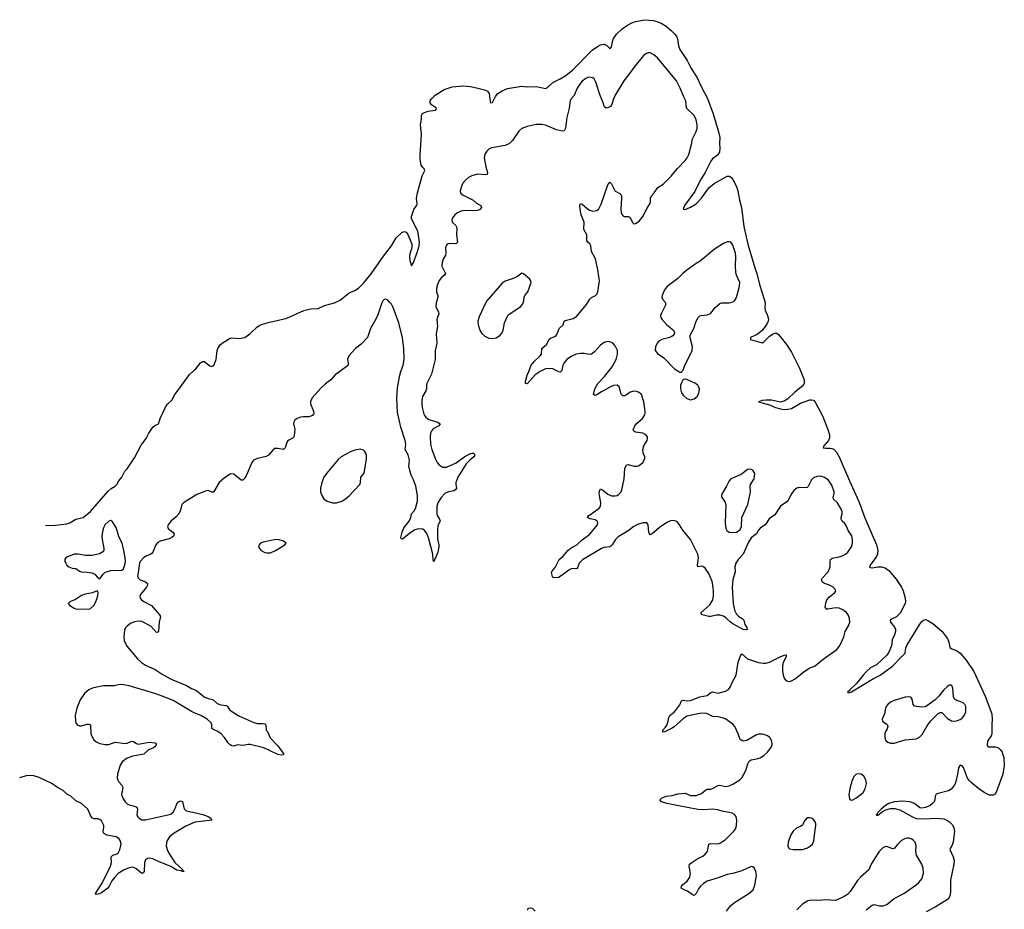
# Model space of a CAD drawing. Header units: inches. Extents: x 1603746 to 1744129, y 385869 to 533836.
# Tile 93 of 105: x 1618097 to 1628830, y 524138 to 533836. Entities that reach past the tile are written whole.
import ezdxf

# ---------------------------------------------------------------- set-up
doc = ezdxf.new("R2010")
doc.units = ezdxf.units.IN
doc.header["$MEASUREMENT"] = 0
for name, color, linetype in [('B6512', 7, 'Continuous'), ('B6513', 7, 'Continuous'), ('B6522', 7, 'Continuous'), ('B6523', 7, 'Continuous')]:
    doc.layers.add(name, color=color, linetype=linetype)

msp = doc.modelspace()

# ---------------------------------------------------------------- linework, layer by layer
at = {"layer": 'B6512', "color": 6}
for points, elevation in [([(1618377, 528322), (1618486, 528326), (1618610, 528341), (1618645, 528350), (1618708, 528392), (1618790, 528410), (1618870, 528476), (1619063, 528697), (1619095, 528725), (1619138, 528750), (1619157, 528770), (1619179, 528810), (1619212, 528850), (1619245, 528915), (1619270, 528941), (1619350, 529060), (1619423, 529197), (1619475, 529270), (1619506, 529330), (1619547, 529393), (1619570, 529413), (1619611, 529430), (1619627, 529490), (1619687, 529613), (1619710, 529644), (1619755, 529690), (1619787, 529750), (1619836, 529810), (1619950, 529967), (1619985, 530000)], 300), ([(1620000, 528641), (1619883, 528570), (1619866, 528550), (1619852, 528490), (1619832, 528450), (1619803, 528417), (1619746, 528370), (1619717, 528330), (1619710, 528310), (1619716, 528290), (1619766, 528250), (1619780, 528230), (1619778, 528210), (1619754, 528190), (1619725, 528175), (1619630, 528150), (1619604, 528136), (1619583, 528110), (1619549, 528031), (1619540, 528020), (1619527, 528010), (1619479, 527990), (1619450, 527972), (1619410, 527930), (1619402, 527910), (1619385, 527785), (1619383, 527770), (1619388, 527750), (1619410, 527730), (1619469, 527709), (1619490, 527690), (1619489, 527670), (1619479, 527650), (1619416, 527570), (1619408, 527550), (1619410, 527530), (1619424, 527510), (1619450, 527492), (1619534, 527450), (1619623, 527350), (1619634, 527330), (1619616, 527270), (1619609, 527171), (1619602, 527158), (1619590, 527154), (1619526, 527226), (1619430, 527275), (1619390, 527278), (1619349, 527271), (1619307, 527253), (1619271, 527229), (1619252, 527208), (1619240, 527180), (1619231, 527110), (1619235, 527070), (1619267, 527007), (1619382, 526870), (1619426, 526830), (1619470, 526801), (1619574, 526754), (1619650, 526702), (1619750, 526648), (1619917, 526577), (1619970, 526546), (1620000, 526534)], 400), ([(1620000, 526281), (1619970, 526294), (1619770, 526414), (1619650, 526463), (1619570, 526491), (1619290, 526574), (1619210, 526588), (1619170, 526585), (1619126, 526574), (1619010, 526573), (1618939, 526561), (1618890, 526548), (1618850, 526531), (1618805, 526490), (1618758, 526422), (1618719, 526330), (1618703, 526250), (1618704, 526190), (1618709, 526170), (1618724, 526150), (1618750, 526137), (1618770, 526137), (1618830, 526155), (1618850, 526156), (1618868, 526148), (1618874, 526050), (1618903, 525990), (1618930, 525963), (1618970, 525944), (1619030, 525933), (1619070, 525935), (1619139, 525961), (1619250, 525947), (1619270, 525950), (1619310, 525967), (1619330, 525970), (1619370, 525945), (1619390, 525940), (1619510, 525961), (1619572, 525952), (1619580, 525950), (1619584, 525944), (1619585, 525930), (1619570, 525908), (1619550, 525894), (1619502, 525878), (1619451, 525829), (1619330, 525806), (1619270, 525784), (1619217, 525750), (1619192, 525710), (1619162, 525610), (1619161, 525570), (1619167, 525547), (1619174, 525530), (1619212, 525490), (1619220, 525470), (1619208, 525390), (1619222, 525350), (1619247, 525310), (1619270, 525287), (1619290, 525276), (1619350, 525264), (1619373, 525250), (1619380, 525230), (1619376, 525170), (1619382, 525150), (1619399, 525130), (1619430, 525115), (1619470, 525113), (1619730, 525170), (1619750, 525180), (1619770, 525198), (1619789, 525230), (1619811, 525289), (1619830, 525310), (1619850, 525322), (1619873, 525313), (1619886, 525246), (1619894, 525230), (1619912, 525212), (1620000, 525192)], 400), ([(1620000, 525083), (1619910, 525046), (1619780, 524970), (1619732, 524928), (1619706, 524890), (1619698, 524862), (1619695, 524830), (1619705, 524790), (1619724, 524750), (1619788, 524648), (1619876, 524570), (1619878, 524562), (1619872, 524552), (1619885, 524555), (1619891, 524549), (1619870, 524550), (1619857, 524557), (1619810, 524566), (1619745, 524605), (1619610, 524659), (1619550, 524688), (1619510, 524697), (1619490, 524693), (1619470, 524676), (1619459, 524650), (1619453, 524550), (1619445, 524535), (1619430, 524527), (1619363, 524583), (1619330, 524597), (1619290, 524591), (1619235, 524570), (1619171, 524530), (1619133, 524490), (1619101, 524450), (1619074, 524390), (1619058, 524370), (1618990, 524318), (1618966, 524306), (1618930, 524300), (1618924, 524310), (1618997, 524423), (1619086, 524610), (1619097, 524650), (1619094, 524710), (1619113, 524727), (1619150, 524738), (1619170, 524750), (1619190, 524787), (1619202, 524850), (1619191, 524890), (1619177, 524910), (1619149, 524929), (1619047, 524947), (1619020, 524960), (1619011, 524970), (1619009, 524989), (1619016, 525030), (1619013, 525050), (1618990, 525101), (1618970, 525117), (1618950, 525124), (1618910, 525126), (1618890, 525133), (1618872, 525152), (1618840, 525230), (1618770, 525290), (1618710, 525320), (1618656, 525370), (1618610, 525395), (1618570, 525432), (1618510, 525466), (1618447, 525510), (1618310, 525576), (1618250, 525594), (1618210, 525597), (1618168, 525592), (1618097, 525571)], 400)]:
    msp.add_lwpolyline(points, dxfattribs=dict(at, elevation=elevation))
at = {"layer": 'B6512', "color": 6, "elevation": 400}
for points in [[(1619090, 528376), (1619070, 528371), (1619030, 528333), (1619010, 528298), (1619002, 528270), (1618994, 528210), (1618995, 528170), (1619016, 528070), (1619014, 528050), (1619005, 528035), (1618966, 528014), (1618886, 527994), (1618815, 527995), (1618730, 528011), (1618692, 528008), (1618610, 527977), (1618601, 527970), (1618591, 527950), (1618591, 527930), (1618600, 527910), (1618613, 527890), (1618634, 527870), (1618670, 527857), (1618710, 527854), (1618750, 527824), (1618770, 527817), (1618834, 527814), (1618885, 527805), (1618916, 527790), (1618950, 527751), (1618970, 527742), (1619007, 527793), (1619025, 527810), (1619042, 527818), (1619090, 527832), (1619210, 527836), (1619230, 527851), (1619245, 527895), (1619250, 527930), (1619248, 527970), (1619234, 528050), (1619214, 528130), (1619183, 528190), (1619150, 528301), (1619110, 528361)], [(1618930, 527608), (1618891, 527589), (1618810, 527572), (1618770, 527558), (1618706, 527514), (1618645, 527490), (1618626, 527470), (1618643, 527450), (1618690, 527422), (1618710, 527415), (1618850, 527410), (1618870, 527419), (1618904, 527450), (1618927, 527490), (1618950, 527554), (1618953, 527593), (1618947, 527607)]]:
    msp.add_lwpolyline(points, close=True, dxfattribs=at)
at = {"layer": 'B6513', "color": 6}
msp.add_line((1619985, 530000, 300), (1620000, 530014, 300), dxfattribs=at)
at = {"layer": 'B6522', "color": 6}
for points, elevation in [([(1621588, 530000), (1621537, 529963), (1621489, 529910), (1621430, 529866), (1621380, 529820), (1621285, 529715), (1621268, 529672), (1621267, 529650), (1621299, 529570), (1621304, 529550), (1621299, 529530), (1621282, 529518), (1621250, 529507), (1621190, 529508), (1621157, 529503), (1621122, 529490), (1621096, 529470), (1621084, 529450), (1621083, 529430), (1621095, 529370), (1621090, 529303), (1621085, 529290), (1621070, 529275), (1621030, 529253), (1621018, 529242), (1621004, 529216), (1620990, 529170), (1620982, 529158), (1620970, 529149), (1620910, 529161), (1620880, 529160), (1620856, 529144), (1620810, 529087), (1620785, 529075), (1620690, 529054), (1620647, 529033), (1620627, 529010), (1620569, 528870), (1620550, 528837), (1620530, 528817), (1620510, 528818), (1620430, 528880), (1620410, 528886), (1620390, 528882), (1620330, 528842), (1620270, 528790), (1620210, 528687), (1620190, 528686), (1620150, 528702), (1620123, 528697), (1620030, 528659), (1620000, 528641)], 400), ([(1622595, 530000), (1622588, 529970), (1622534, 529870), (1622530, 529850), (1622531, 529809), (1622525, 529790), (1622489, 529730), (1622480, 529690), (1622480, 529650), (1622484, 529610), (1622499, 529550), (1622510, 529522), (1622524, 529504), (1622558, 529478), (1622656, 529450), (1622681, 529430), (1622665, 529410), (1622606, 529374), (1622590, 529358), (1622577, 529330), (1622571, 529290), (1622577, 529210), (1622590, 529149), (1622630, 529045), (1622649, 529009), (1622670, 528984), (1622690, 528968), (1622710, 528959), (1622750, 528959), (1622854, 529006), (1622950, 529074), (1623010, 529107), (1623030, 529112), (1623049, 529109), (1623057, 529090), (1623047, 529070), (1623005, 529035), (1622965, 528995), (1622872, 528850), (1622852, 528790), (1622852, 528770), (1622860, 528730), (1622849, 528711), (1622830, 528700), (1622770, 528690), (1622730, 528670), (1622690, 528627), (1622657, 528570), (1622646, 528530), (1622644, 528450), (1622649, 528430), (1622674, 528390), (1622680, 528370), (1622657, 528323), (1622651, 528270), (1622653, 528173), (1622667, 528110), (1622667, 528090), (1622657, 528030), (1622630, 527970), (1622621, 527959), (1622610, 527927), (1622604, 527944), (1622602, 528010), (1622558, 528178), (1622535, 528235), (1622509, 528269), (1622490, 528282), (1622470, 528287), (1622430, 528283), (1622406, 528274), (1622345, 528235), (1622270, 528173), (1622257, 528177), (1622253, 528190), (1622266, 528250), (1622285, 528295), (1622343, 528370), (1622360, 528410), (1622367, 528450), (1622397, 528483), (1622412, 528508), (1622432, 528588), (1622434, 528650), (1622417, 528750), (1622390, 528820), (1622364, 528870), (1622342, 528950), (1622338, 528970), (1622348, 529030), (1622344, 529050), (1622331, 529091), (1622300, 529150), (1622305, 529210), (1622298, 529250), (1622253, 529393), (1622215, 529555), (1622208, 529710), (1622216, 529824), (1622241, 529959), (1622252, 530000)], 400), ([(1623769, 530000), (1623717, 529963), (1623630, 529865), (1623610, 529869), (1623610, 529890), (1623630, 529960), (1623646, 530000)], 400), ([(1625803, 524117), (1625844, 524176), (1625888, 524212), (1626047, 524310), (1626091, 524350), (1626110, 524401), (1626128, 524508), (1626123, 524550), (1626104, 524590), (1626090, 524602), (1626070, 524604), (1625970, 524558), (1625871, 524529), (1625810, 524518), (1625710, 524480), (1625590, 524444), (1625550, 524419), (1625517, 524390), (1625497, 524363), (1625470, 524309), (1625450, 524287), (1625430, 524296), (1625377, 524337), (1625341, 524350), (1625306, 524370), (1625310, 524391), (1625327, 524410), (1625374, 524446), (1625402, 524490), (1625409, 524530), (1625396, 524610), (1625398, 524630), (1625423, 524650), (1625490, 524691), (1625543, 524717), (1625570, 524738), (1625594, 524770), (1625611, 524849), (1625630, 524856), (1625708, 524852), (1625738, 524862), (1625790, 524899), (1625883, 524990), (1625902, 525018), (1625911, 525050), (1625913, 525110), (1625906, 525150), (1625890, 525170), (1625865, 525185), (1625830, 525194), (1625770, 525203), (1625704, 525224), (1625650, 525230), (1625550, 525221), (1625490, 525227), (1625150, 525291), (1625092, 525310), (1625076, 525330), (1625094, 525350), (1625145, 525370), (1625210, 525380), (1625270, 525398), (1625350, 525403), (1625410, 525377), (1625470, 525378), (1625530, 525401), (1625578, 525442), (1625590, 525447), (1625630, 525448), (1625650, 525454), (1625710, 525488), (1625730, 525491), (1625790, 525478), (1625830, 525484), (1625870, 525501), (1625946, 525550), (1625970, 525573), (1626013, 525650), (1626036, 525724), (1626050, 525754), (1626071, 525769), (1626130, 525778), (1626170, 525791), (1626210, 525815), (1626250, 525851), (1626292, 525910), (1626299, 525930), (1626297, 525970), (1626274, 526010), (1626250, 526029), (1626210, 526045), (1626190, 526048), (1626154, 526046), (1626130, 526039), (1626023, 525977), (1625990, 525972), (1625970, 525977), (1625950, 525991), (1625928, 526050), (1625891, 526130), (1625870, 526155), (1625793, 526210), (1625770, 526220), (1625710, 526238), (1625650, 526241), (1625593, 526270), (1625570, 526275), (1625510, 526274), (1625370, 526242), (1625330, 526216), (1625236, 526130), (1625210, 526113), (1625130, 526072), (1625109, 526070), (1625108, 526090), (1625138, 526122), (1625153, 526147), (1625167, 526190), (1625173, 526230), (1625183, 526250), (1625230, 526287), (1625251, 526309), (1625293, 526367), (1625313, 526410), (1625330, 526417), (1625370, 526411), (1625410, 526415), (1625510, 526454), (1625590, 526469), (1625630, 526501), (1625650, 526510), (1625710, 526494), (1625790, 526515), (1625825, 526535), (1625842, 526558), (1625864, 526610), (1625908, 526690), (1625928, 526832), (1625950, 526895), (1625970, 526924), (1626032, 526870), (1626150, 526828), (1626202, 526822), (1626230, 526823), (1626270, 526833), (1626388, 526892), (1626430, 526909), (1626452, 526912), (1626452, 526890), (1626421, 526830), (1626412, 526792), (1626412, 526732), (1626419, 526690), (1626430, 526659), (1626450, 526634), (1626470, 526624), (1626490, 526622), (1626510, 526627), (1626550, 526649), (1626648, 526730), (1626709, 526770), (1626770, 526793), (1626854, 526866), (1627004, 526970), (1627030, 527004), (1627050, 527043), (1627079, 527110), (1627095, 527165), (1627133, 527227), (1627146, 527270), (1627144, 527310), (1627129, 527350), (1627110, 527373), (1627070, 527403), (1627030, 527420), (1626990, 527425), (1626910, 527410), (1626891, 527411), (1626878, 527430), (1626884, 527476), (1626894, 527510), (1626920, 527540), (1626984, 527590), (1626994, 527610), (1626984, 527630), (1626963, 527650), (1626926, 527670), (1626871, 527691), (1626850, 527704), (1626843, 527710), (1626838, 527730), (1626849, 527750), (1626903, 527810), (1626923, 527850), (1626930, 527870), (1626930, 527930), (1626934, 527950), (1626953, 527967), (1627030, 527979), (1627063, 527990), (1627098, 528010), (1627123, 528030), (1627163, 528090), (1627175, 528130), (1627177, 528170), (1627167, 528210), (1627129, 528269), (1627110, 528316), (1627090, 528344), (1627063, 528370), (1627052, 528390), (1627052, 528410), (1627064, 528450), (1627061, 528470), (1627050, 528499), (1627010, 528569), (1626967, 528610), (1626966, 528630), (1626976, 528670), (1626975, 528690), (1626950, 528762), (1626910, 528819), (1626870, 528845), (1626830, 528858), (1626790, 528857), (1626750, 528841), (1626730, 528820), (1626693, 528747), (1626682, 528738), (1626667, 528733), (1626590, 528736), (1626570, 528728), (1626537, 528703), (1626503, 528657), (1626471, 528589), (1626390, 528532), (1626330, 528439), (1626266, 528394), (1626228, 528332), (1626170, 528292), (1626150, 528270), (1626127, 528233), (1626070, 528187), (1626041, 528139), (1625982, 528010), (1625930, 527952), (1625904, 527910), (1625891, 527870), (1625896, 527816), (1625872, 527730), (1625865, 527650), (1625874, 527470), (1625890, 527399), (1625910, 527357), (1625938, 527330), (1625973, 527310), (1625990, 527290), (1626002, 527242), (1626024, 527210), (1626027, 527190), (1626015, 527185), (1625985, 527190), (1625870, 527250), (1625847, 527267), (1625796, 527316), (1625770, 527332), (1625730, 527343), (1625690, 527346), (1625630, 527331), (1625610, 527331), (1625536, 527350), (1625524, 527364), (1625521, 527370), (1625621, 527459), (1625653, 527510), (1625661, 527550), (1625661, 527599), (1625657, 527650), (1625645, 527710), (1625610, 527799), (1625570, 527858), (1625545, 527875), (1625530, 527877), (1625490, 527873), (1625484, 527890), (1625496, 527970), (1625490, 528010), (1625411, 528170), (1625325, 528270), (1625290, 528330), (1625270, 528354), (1625250, 528369), (1625230, 528376), (1625190, 528373), (1625150, 528355), (1625070, 528300), (1624990, 528231), (1624970, 528221), (1624961, 528230), (1624955, 528250), (1624949, 528329), (1624932, 528350), (1624890, 528352), (1624830, 528332), (1624790, 528310), (1624730, 528264), (1624621, 528199), (1624593, 528170), (1624556, 528110), (1624542, 528098), (1624530, 528091), (1624470, 528082), (1624439, 528070), (1624233, 527947), (1624195, 527910), (1624179, 527861), (1624170, 527850), (1624130, 527853), (1624110, 527850), (1624084, 527836), (1624010, 527780), (1623970, 527756), (1623929, 527750), (1623910, 527757), (1623906, 527766), (1623896, 527810), (1623899, 527821), (1623936, 527864), (1623976, 527950), (1624016, 527984), (1624072, 528050), (1624110, 528078), (1624170, 528112), (1624230, 528167), (1624312, 528228), (1624396, 528330), (1624401, 528350), (1624391, 528371), (1624370, 528382), (1624314, 528394), (1624286, 528410), (1624301, 528430), (1624410, 528507), (1624428, 528530), (1624433, 528570), (1624417, 528650), (1624415, 528685), (1624425, 528715), (1624430, 528720), (1624450, 528711), (1624510, 528662), (1624550, 528644), (1624590, 528644), (1624610, 528650), (1624630, 528662), (1624652, 528688), (1624660, 528710), (1624688, 528832), (1624695, 528945), (1624710, 528983), (1624730, 528987), (1624790, 528968), (1624830, 528967), (1624850, 528975), (1624891, 529009), (1624913, 529050), (1624911, 529070), (1624894, 529114), (1624890, 529150), (1624902, 529190), (1624937, 529250), (1624942, 529270), (1624939, 529290), (1624922, 529310), (1624890, 529327), (1624810, 529341), (1624790, 529349), (1624786, 529366), (1624801, 529410), (1624817, 529430), (1624885, 529490), (1624910, 529530), (1624915, 529550), (1624916, 529570), (1624901, 529670), (1624875, 529750), (1624850, 529771), (1624821, 529781), (1624790, 529786), (1624750, 529776), (1624710, 529747), (1624690, 529737), (1624670, 529734), (1624652, 529752), (1624633, 529833), (1624610, 529852), (1624570, 529847), (1624530, 529831), (1624440, 529780), (1624390, 529746), (1624370, 529738), (1624353, 529750), (1624368, 529810), (1624401, 529870), (1624472, 529948), (1624515, 530000)], 400), ([(1623997, 530000), (1623990, 529993), (1623970, 529998), (1623966, 530000)], 400), ([(1625281, 530000), (1625290, 529994), (1625310, 529995), (1625315, 530000)], 400), ([(1626611, 530000), (1626647, 529910), (1626647, 529870), (1626634, 529846), (1626545, 529775), (1626470, 529704), (1626430, 529676), (1626390, 529667), (1626292, 529688), (1626230, 529690), (1626190, 529686), (1626152, 529670), (1626270, 529638), (1626336, 529610), (1626390, 529593), (1626430, 529586), (1626471, 529589), (1626510, 529599), (1626610, 529655), (1626710, 529691), (1626730, 529693), (1626750, 529687), (1626770, 529665), (1626852, 529510), (1626907, 529370), (1626925, 529310), (1626923, 529277), (1626912, 529248), (1626863, 529190), (1626854, 529170), (1626884, 529164), (1626930, 529166), (1626950, 529163), (1626970, 529153), (1627000, 529120), (1627031, 529071), (1627142, 528810), (1627245, 528585), (1627310, 528404), (1627437, 528110), (1627452, 528050), (1627449, 528010), (1627436, 527984), (1627368, 527890), (1627360, 527870), (1627370, 527863), (1627390, 527861), (1627452, 527872), (1627493, 527873), (1627530, 527861), (1627570, 527833), (1627650, 527738), (1627710, 527650), (1627729, 527610), (1627751, 527530), (1627753, 527490), (1627749, 527470), (1627695, 527365), (1627655, 527325), (1627600, 527300), (1627586, 527290), (1627588, 527270), (1627636, 527210), (1627644, 527190), (1627644, 527170), (1627632, 527130), (1627606, 527074), (1627599, 527010), (1627570, 526940), (1627548, 526910), (1627436, 526804), (1627370, 526769), (1627327, 526730), (1627290, 526692), (1627220, 526600), (1627145, 526530), (1627139, 526521), (1627123, 526510), (1627122, 526502), (1627130, 526498), (1627166, 526510), (1627405, 526655), (1627477, 526690), (1627610, 526790), (1627708, 526892), (1627751, 526929), (1627758, 526990), (1627770, 527021), (1627910, 527248), (1627930, 527274), (1627950, 527290), (1627970, 527296), (1627990, 527291), (1628050, 527252), (1628150, 527169), (1628212, 527090), (1628227, 527050), (1628232, 527010), (1628239, 526990), (1628257, 526977), (1628310, 526961), (1628350, 526930), (1628413, 526853), (1628498, 526730), (1628621, 526461), (1628694, 526270), (1628699, 526210), (1628693, 526150), (1628693, 526050), (1628687, 526030), (1628648, 525972), (1628644, 525924), (1628655, 525910), (1628730, 525910), (1628750, 525906), (1628770, 525895), (1628790, 525875), (1628805, 525850), (1628826, 525790), (1628830, 525702), (1628814, 525610), (1628750, 525435), (1628730, 525395), (1628710, 525381), (1628670, 525382), (1628609, 525410), (1628552, 525450), (1628470, 525520), (1628450, 525539), (1628429, 525569), (1628384, 525684), (1628370, 525702), (1628350, 525708), (1628340, 525700), (1628330, 525679), (1628321, 525610), (1628301, 525530), (1628290, 525500), (1628270, 525468), (1628250, 525448), (1628220, 525430), (1628110, 525402), (1628088, 525392), (1628077, 525370), (1628074, 525330), (1628065, 525310), (1628048, 525290), (1628022, 525270), (1627972, 525248), (1627930, 525241), (1627910, 525245), (1627850, 525290), (1627801, 525310), (1627717, 525317), (1627631, 525310), (1627570, 525291), (1627534, 525270), (1627486, 525230), (1627448, 525190), (1627444, 525176), (1627432, 525170), (1627441, 525161), (1627450, 525163), (1627498, 525202), (1627537, 525223), (1627590, 525236), (1627636, 525236), (1627690, 525221), (1627821, 525150), (1627870, 525129), (1627950, 525123), (1628092, 525132), (1628170, 525124), (1628205, 525110), (1628233, 525090), (1628262, 525062), (1628280, 525030), (1628288, 524990), (1628273, 524870), (1628261, 524839), (1628243, 524810), (1628238, 524790), (1628273, 524710), (1628282, 524670), (1628278, 524630), (1628245, 524455), (1628244, 524330), (1628237, 524283), (1628230, 524267), (1628210, 524246), (1628078, 524162), (1627980, 524110)], 300), ([(1620000, 526534), (1620024, 526524), (1620110, 526453), (1620150, 526435), (1620204, 526424), (1620250, 526381), (1620290, 526366), (1620350, 526360), (1620366, 526346), (1620389, 526309), (1620486, 526246), (1620650, 526173), (1620690, 526164), (1620745, 526165), (1620770, 526159), (1620781, 526150), (1620784, 526090), (1620797, 526077), (1620828, 526008), (1620910, 525919), (1620977, 525830), (1620970, 525821), (1620950, 525820), (1620910, 525827), (1620757, 525897), (1620610, 525936), (1620584, 525936), (1620530, 525925), (1620470, 525930), (1620430, 525918), (1620410, 525919), (1620390, 525931), (1620370, 525953), (1620329, 526010), (1620290, 526053), (1620250, 526081), (1620215, 526095), (1620193, 526110), (1620193, 526150), (1620185, 526170), (1620141, 526210), (1620072, 526250), (1620000, 526281)], 400), ([(1620000, 525192), (1620095, 525170), (1620150, 525150), (1620181, 525130), (1620190, 525110), (1620010, 525087), (1620000, 525083)], 400), ([(1627326, 524134), (1627390, 524185), (1627411, 524191), (1627470, 524177), (1627510, 524175), (1627550, 524190), (1627630, 524255), (1627734, 524310), (1627870, 524406), (1627898, 524430), (1627930, 524469), (1627950, 524530), (1627947, 524587), (1627930, 524630), (1627872, 524730), (1627866, 524770), (1627871, 524831), (1627860, 524870), (1627841, 524890), (1627821, 524901), (1627790, 524912), (1627770, 524912), (1627750, 524909), (1627710, 524887), (1627670, 524849), (1627630, 524802), (1627610, 524799), (1627550, 524824), (1627530, 524821), (1627510, 524811), (1627470, 524772), (1627450, 524746), (1627379, 524630), (1627352, 524568), (1627261, 524490), (1627230, 524452), (1627149, 524331), (1627119, 524301), (1627083, 524277), (1627016, 524244), (1626990, 524236), (1626890, 524242), (1626810, 524234), (1626730, 524238), (1626690, 524230), (1626630, 524194), (1626570, 524133)], 400), ([(1623635, 524130), (1623641, 524150), (1623664, 524156), (1623682, 524150), (1623718, 524118)], 400)]:
    msp.add_lwpolyline(points, dxfattribs=dict(at, elevation=elevation))
for points, elevation in [([(1625350, 529918), (1625330, 529914), (1625310, 529879), (1625302, 529850), (1625300, 529810), (1625310, 529770), (1625330, 529742), (1625370, 529707), (1625410, 529692), (1625450, 529701), (1625483, 529730), (1625499, 529761), (1625507, 529810), (1625497, 529837), (1625490, 529850), (1625464, 529870), (1625368, 529912)], 400), ([(1621810, 529154), (1621750, 529144), (1621709, 529130), (1621601, 529070), (1621570, 529043), (1621442, 528890), (1621414, 528850), (1621391, 528790), (1621376, 528730), (1621376, 528690), (1621390, 528650), (1621414, 528614), (1621450, 528586), (1621508, 528568), (1621550, 528569), (1621610, 528588), (1621650, 528612), (1621690, 528646), (1621804, 528770), (1621811, 528790), (1621815, 528850), (1621849, 528890), (1621857, 528910), (1621877, 529050), (1621877, 529090), (1621871, 529111), (1621861, 529130), (1621844, 529144)], 500), ([(1626050, 528936), (1626030, 528933), (1625962, 528878), (1625849, 528831), (1625830, 528810), (1625798, 528742), (1625753, 528670), (1625746, 528650), (1625747, 528630), (1625785, 528585), (1625796, 528550), (1625787, 528350), (1625793, 528290), (1625807, 528267), (1625830, 528250), (1625870, 528244), (1625910, 528249), (1625930, 528260), (1625950, 528278), (1625966, 528310), (1625970, 528410), (1626034, 528550), (1626065, 528690), (1626061, 528750), (1626065, 528770), (1626102, 528830), (1626109, 528890), (1626090, 528924), (1626070, 528933)], 400), ([(1620890, 528168), (1620750, 528140), (1620724, 528130), (1620707, 528113), (1620702, 528090), (1620710, 528070), (1620731, 528050), (1620770, 528029), (1620790, 528024), (1620830, 528025), (1620884, 528050), (1620989, 528110), (1621002, 528130), (1620973, 528153), (1620925, 528165)], 500), ([(1628250, 526582), (1628230, 526580), (1628210, 526568), (1628170, 526530), (1628117, 526463), (1628077, 526423), (1627970, 526345), (1627930, 526342), (1627850, 526353), (1627836, 526370), (1627827, 526430), (1627811, 526450), (1627790, 526456), (1627750, 526449), (1627630, 526414), (1627590, 526395), (1627560, 526370), (1627544, 526350), (1627535, 526330), (1627523, 526270), (1627500, 526210), (1627504, 526190), (1627553, 526153), (1627560, 526130), (1627553, 526107), (1627531, 526070), (1627526, 526050), (1627527, 526007), (1627537, 525977), (1627559, 525959), (1627589, 525949), (1627630, 525948), (1627750, 525985), (1627870, 525998), (1627905, 526015), (1627935, 526045), (1627990, 526138), (1628030, 526192), (1628110, 526272), (1628130, 526283), (1628150, 526284), (1628158, 526278), (1628210, 526218), (1628254, 526194), (1628290, 526189), (1628310, 526192), (1628350, 526207), (1628370, 526222), (1628393, 526250), (1628409, 526290), (1628411, 526350), (1628401, 526370), (1628382, 526390), (1628350, 526404), (1628310, 526415), (1628286, 526430), (1628276, 526456), (1628270, 526550), (1628263, 526570)], 400), ([(1627230, 525616), (1627210, 525608), (1627190, 525586), (1627170, 525541), (1627149, 525470), (1627135, 525390), (1627142, 525342), (1627150, 525330), (1627170, 525327), (1627210, 525348), (1627270, 525393), (1627290, 525412), (1627315, 525450), (1627327, 525510), (1627320, 525550), (1627298, 525590), (1627270, 525611)], 400), ([(1626710, 525136), (1626690, 525135), (1626670, 525126), (1626654, 525106), (1626628, 525052), (1626610, 525040), (1626570, 525025), (1626529, 524990), (1626502, 524950), (1626474, 524870), (1626469, 524829), (1626476, 524810), (1626490, 524799), (1626529, 524789), (1626630, 524789), (1626685, 524810), (1626719, 524830), (1626739, 524850), (1626754, 524886), (1626764, 524976), (1626777, 525050), (1626775, 525070), (1626768, 525090), (1626750, 525116), (1626730, 525130)], 400)]:
    msp.add_lwpolyline(points, close=True, dxfattribs=dict(at, elevation=elevation))
at = {"layer": 'B6523', "color": 6}
for points, elevation in [([(1620000, 530014), (1620018, 530030), (1620070, 530095), (1620090, 530109), (1620110, 530110), (1620170, 530064), (1620190, 530056), (1620213, 530067), (1620238, 530130), (1620249, 530229), (1620256, 530250), (1620283, 530290), (1620306, 530310), (1620390, 530365), (1620410, 530367), (1620490, 530360), (1620550, 530373), (1620606, 530410), (1620679, 530481), (1620715, 530505), (1620743, 530517), (1620820, 530540), (1620890, 530552), (1621010, 530581), (1621196, 530664), (1621270, 530685), (1621350, 530688), (1621419, 530721), (1621530, 530751), (1621590, 530779), (1621690, 530858), (1621750, 530885), (1621789, 530910), (1621850, 530969), (1621930, 531064), (1622062, 531258), (1622150, 531369), (1622202, 531458), (1622263, 531517), (1622290, 531528), (1622310, 531519), (1622323, 531503), (1622355, 531435), (1622371, 531390), (1622372, 531348), (1622350, 531285), (1622346, 531250), (1622350, 531210), (1622370, 531154), (1622390, 531190), (1622430, 531299), (1622450, 531370), (1622454, 531410), (1622436, 531530), (1622377, 531650), (1622370, 531670), (1622370, 531690), (1622393, 531767), (1622427, 531813), (1622431, 531830), (1622423, 531890), (1622433, 531947), (1622486, 532134), (1622515, 532190), (1622507, 532210), (1622490, 532224), (1622475, 532250), (1622464, 532310), (1622463, 532357), (1622477, 532590), (1622467, 532690), (1622478, 532750), (1622479, 532790), (1622488, 532812), (1622510, 532824), (1622550, 532837), (1622630, 532850), (1622638, 532862), (1622642, 532870), (1622588, 532908), (1622572, 532930), (1622573, 532950), (1622582, 532970), (1622627, 533013), (1622725, 533075), (1622810, 533103), (1622930, 533114), (1623010, 533106), (1623091, 533091), (1623164, 533070), (1623196, 533056), (1623215, 533030), (1623224, 532944), (1623231, 532931), (1623250, 532932), (1623283, 532997), (1623309, 533031), (1623358, 533062), (1623416, 533084), (1623570, 533110), (1623630, 533105), (1623730, 533108), (1623830, 533084), (1623850, 533095), (1623909, 533151), (1623989, 533190), (1624050, 533228), (1624128, 533290), (1624338, 533502), (1624396, 533544), (1624430, 533562), (1624470, 533569), (1624496, 533556), (1624530, 533520), (1624536, 533524), (1624550, 533539), (1624561, 533610), (1624569, 533630), (1624602, 533678), (1624663, 533737), (1624723, 533777), (1624770, 533802), (1624810, 533817), (1624910, 533836), (1625006, 533826), (1625054, 533814), (1625096, 533796), (1625145, 533765), (1625199, 533719), (1625239, 533679), (1625256, 533656), (1625268, 533628), (1625279, 533550), (1625294, 533510), (1625372, 533390), (1625413, 533310), (1625482, 533202), (1625530, 533100), (1625596, 532976), (1625657, 532810), (1625714, 532614), (1625728, 532550), (1625726, 532490), (1625730, 532430), (1625724, 532390), (1625702, 532358), (1625650, 532318), (1625630, 532293), (1625571, 532169), (1625519, 532090), (1625456, 531964), (1625343, 531810), (1625329, 531769), (1625346, 531766), (1625370, 531773), (1625410, 531791), (1625470, 531830), (1625529, 531890), (1625610, 532002), (1625666, 532050), (1625810, 532130), (1625830, 532131), (1625850, 532119), (1625870, 532094), (1625910, 532018), (1625925, 531970), (1625944, 531870), (1625965, 531790), (1625990, 531582), (1626035, 531390), (1626109, 531130), (1626132, 531070), (1626163, 530950), (1626214, 530790), (1626223, 530750), (1626221, 530690), (1626224, 530670), (1626249, 530610), (1626259, 530570), (1626256, 530550), (1626242, 530518), (1626192, 530448), (1626135, 530405), (1626065, 530370), (1626065, 530350), (1626190, 530315), (1626210, 530325), (1626270, 530385), (1626310, 530413), (1626330, 530420), (1626350, 530418), (1626370, 530405), (1626456, 530296), (1626511, 530211), (1626597, 530037), (1626611, 530000)], 300), ([(1623646, 530000), (1623674, 530070), (1623706, 530110), (1623770, 530170), (1623785, 530190), (1623788, 530250), (1623842, 530298), (1623870, 530353), (1623890, 530368), (1623930, 530382), (1623946, 530394), (1623956, 530410), (1623976, 530470), (1624022, 530510), (1624032, 530548), (1624043, 530557), (1624130, 530578), (1624170, 530604), (1624274, 530730), (1624313, 530790), (1624330, 530807), (1624374, 530830), (1624391, 530849), (1624401, 530870), (1624416, 530990), (1624400, 531110), (1624373, 531230), (1624330, 531310), (1624323, 531370), (1624311, 531391), (1624290, 531410), (1624280, 531430), (1624278, 531490), (1624248, 531550), (1624246, 531570), (1624252, 531610), (1624249, 531630), (1624219, 531710), (1624206, 531770), (1624203, 531810), (1624209, 531831), (1624230, 531826), (1624281, 531781), (1624310, 531761), (1624350, 531750), (1624390, 531756), (1624410, 531775), (1624437, 531823), (1624510, 532037), (1624530, 532064), (1624550, 532048), (1624590, 531968), (1624640, 531940), (1624650, 531930), (1624656, 531916), (1624658, 531890), (1624651, 531770), (1624654, 531734), (1624663, 531710), (1624670, 531701), (1624690, 531692), (1624730, 531690), (1624743, 531683), (1624756, 531670), (1624781, 531621), (1624790, 531612), (1624810, 531615), (1624850, 531641), (1624890, 531690), (1624937, 531783), (1624967, 531830), (1624973, 531850), (1624974, 531890), (1624983, 531917), (1625015, 531950), (1625054, 532006), (1625110, 532044), (1625200, 532130), (1625266, 532214), (1625350, 532299), (1625372, 532330), (1625390, 532368), (1625424, 532490), (1625426, 532530), (1625470, 532617), (1625481, 532650), (1625481, 532690), (1625470, 532745), (1625450, 532792), (1625366, 532870), (1625360, 532950), (1625336, 532996), (1625298, 533090), (1625255, 533170), (1625050, 533419), (1625010, 533452), (1624970, 533473), (1624950, 533475), (1624930, 533469), (1624896, 533444), (1624790, 533314), (1624756, 533263), (1624681, 533170), (1624588, 533012), (1624570, 532972), (1624553, 532910), (1624536, 532890), (1624510, 532874), (1624490, 532870), (1624470, 532889), (1624457, 532930), (1624424, 533010), (1624376, 533156), (1624359, 533190), (1624343, 533203), (1624310, 533209), (1624290, 533205), (1624270, 533194), (1624230, 533167), (1624210, 533145), (1624175, 533090), (1624143, 533010), (1624106, 532970), (1624097, 532950), (1624087, 532873), (1624060, 532770), (1624047, 532653), (1624034, 532626), (1624010, 532621), (1623950, 532635), (1623830, 532686), (1623790, 532692), (1623727, 532693), (1623630, 532671), (1623572, 532648), (1623538, 532622), (1623470, 532518), (1623435, 532485), (1623390, 532465), (1623240, 532440), (1623210, 532425), (1623190, 532404), (1623169, 532370), (1623162, 532330), (1623178, 532230), (1623198, 532170), (1623193, 532150), (1623170, 532145), (1623089, 532151), (1623025, 532135), (1622990, 532114), (1622955, 532085), (1622928, 532052), (1622918, 532030), (1622898, 531970), (1622901, 531950), (1622910, 531939), (1622930, 531923), (1623042, 531870), (1623077, 531837), (1623123, 531810), (1623130, 531790), (1623114, 531766), (1623086, 531754), (1623049, 531751), (1622950, 531756), (1622907, 531750), (1622870, 531732), (1622841, 531710), (1622812, 531670), (1622808, 531650), (1622813, 531630), (1622851, 531591), (1622861, 531570), (1622858, 531490), (1622871, 531410), (1622850, 531391), (1622785, 531395), (1622768, 531392), (1622750, 531377), (1622739, 531350), (1622741, 531290), (1622737, 531270), (1622714, 531226), (1622701, 531190), (1622700, 531150), (1622740, 531070), (1622729, 531050), (1622696, 531024), (1622669, 530991), (1622650, 530950), (1622639, 530910), (1622640, 530870), (1622654, 530830), (1622655, 530810), (1622638, 530750), (1622635, 530710), (1622640, 530690), (1622661, 530650), (1622665, 530630), (1622646, 530570), (1622653, 530490), (1622636, 530410), (1622643, 530310), (1622627, 530230), (1622625, 530130), (1622595, 530000)], 400), ([(1625315, 530000), (1625330, 530016), (1625348, 530070), (1625382, 530130), (1625428, 530230), (1625430, 530270), (1625407, 530367), (1625406, 530390), (1625412, 530410), (1625445, 530470), (1625472, 530550), (1625494, 530590), (1625510, 530606), (1625527, 530613), (1625590, 530619), (1625626, 530634), (1625650, 530658), (1625680, 530700), (1625730, 530742), (1625750, 530748), (1625830, 530750), (1625863, 530757), (1625890, 530772), (1625912, 530808), (1625945, 530930), (1625948, 530970), (1625912, 531052), (1625904, 531084), (1625900, 531150), (1625905, 531250), (1625901, 531290), (1625870, 531378), (1625850, 531410), (1625830, 531416), (1625810, 531414), (1625770, 531397), (1625730, 531372), (1625670, 531333), (1625516, 531204), (1625470, 531179), (1625370, 531107), (1625326, 531070), (1625270, 531013), (1625154, 530926), (1625127, 530890), (1625099, 530830), (1625098, 530810), (1625104, 530790), (1625135, 530755), (1625142, 530730), (1625089, 530630), (1625084, 530610), (1625085, 530590), (1625096, 530570), (1625150, 530510), (1625225, 530450), (1625234, 530426), (1625231, 530409), (1625216, 530390), (1625200, 530380), (1625170, 530368), (1625098, 530350), (1625066, 530330), (1625047, 530310), (1625027, 530270), (1625025, 530230), (1625050, 530197), (1625118, 530150), (1625236, 530030), (1625281, 530000)], 400), ([(1622252, 530000), (1622254, 530010), (1622279, 530070), (1622289, 530130), (1622285, 530250), (1622269, 530369), (1622230, 530532), (1622170, 530697), (1622150, 530733), (1622130, 530758), (1622110, 530778), (1622090, 530788), (1622070, 530784), (1622055, 530770), (1622043, 530750), (1622001, 530619), (1621979, 530570), (1621923, 530470), (1621890, 530370), (1621820, 530300), (1621756, 530250), (1621686, 530170), (1621671, 530130), (1621679, 530090), (1621677, 530070), (1621670, 530061), (1621588, 530000)], 400), ([(1624515, 530000), (1624556, 530050), (1624598, 530130), (1624612, 530190), (1624613, 530230), (1624590, 530279), (1624570, 530303), (1624550, 530317), (1624530, 530325), (1624510, 530326), (1624470, 530316), (1624430, 530288), (1624364, 530216), (1624330, 530190), (1624310, 530185), (1624250, 530198), (1624210, 530198), (1624164, 530190), (1624110, 530166), (1624060, 530130), (1624027, 530093), (1624018, 530070), (1624008, 530012), (1623997, 530000)], 400), ([(1623966, 530000), (1623910, 530028), (1623870, 530032), (1623830, 530029), (1623770, 530001), (1623769, 530000)], 400)]:
    msp.add_lwpolyline(points, dxfattribs=dict(at, elevation=elevation))
at = {"layer": 'B6523', "color": 6, "elevation": 500}
msp.add_lwpolyline([(1623570, 531072), (1623513, 531030), (1623454, 531006), (1623390, 530987), (1623355, 530965), (1623190, 530770), (1623166, 530730), (1623133, 530650), (1623104, 530596), (1623093, 530550), (1623096, 530510), (1623113, 530453), (1623136, 530416), (1623167, 530387), (1623210, 530364), (1623250, 530359), (1623290, 530369), (1623330, 530393), (1623357, 530423), (1623367, 530453), (1623382, 530530), (1623418, 530610), (1623433, 530627), (1623560, 530710), (1623583, 530737), (1623593, 530770), (1623596, 530810), (1623604, 530830), (1623635, 530870), (1623672, 530970), (1623669, 530990), (1623654, 531010), (1623590, 531067)], close=True, dxfattribs=at)

doc.saveas('drawing.dxf')
